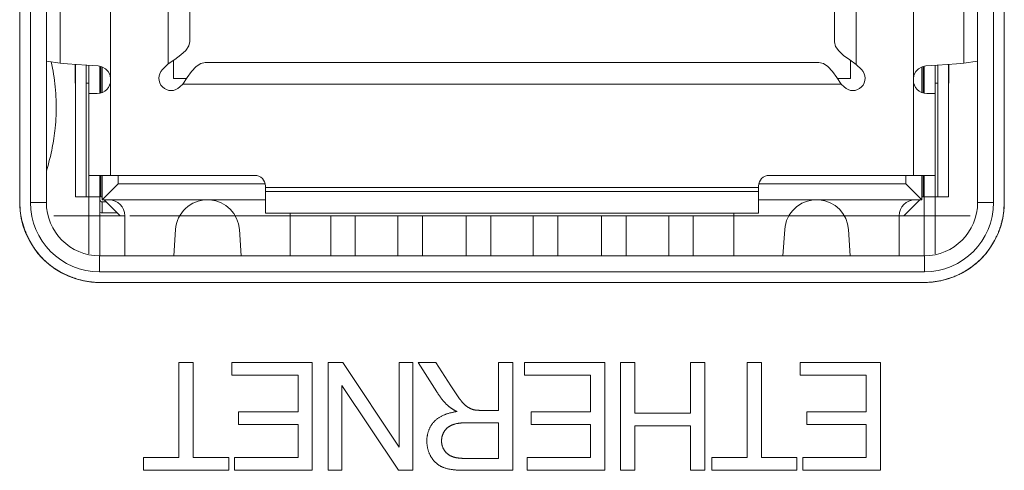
# Model space of a CAD drawing. Header units: millimetres. Extents: x 3925 to 5043, y -86 to 778.
# Tile 122 of 256: x 4353.57 to 4358.19, y -9.49 to -7.38. Entities that reach past the tile are written whole.
import ezdxf

# ---------------------------------------------------------------- set-up
doc = ezdxf.new("R2010")
doc.units = ezdxf.units.MM
doc.header["$LTSCALE"] = 46.255
for name, color, linetype in [('11-125F2G307DXF_CONTINUOUS_LINE', 7, 'CONTINUOUS'), ('H30K-FRONT-CDXF_CONTINUOUS_LINE', 7, 'CONTINUOUS'), ('H30K-IO-LABEDXF_CONTINUOUS_LINE', 7, 'CONTINUOUS'), ('H30K-REAR-CODXF_CONTINUOUS_LINE', 7, 'CONTINUOUS'), ('LABEL-IO-H30DXF_CONTINUOUS_LINE', 7, 'CONTINUOUS')]:
    doc.layers.add(name, color=color, linetype=linetype)

msp = doc.modelspace()

# ---------------------------------------------------------------- linework, layer by layer
at = {"layer": '11-125F2G307DXF_CONTINUOUS_LINE', "color": 7, "linetype": 'Continuous', "lineweight": 0}
for p, q in [((4354.0011, -5.0786), (4354.0011, -8.1097)), ((4357.7666, -8.1097), (4357.7666, -5.0786)), ((4354.2713, -7.5872), (4354.2713, -7.0997)), ((4357.4988, -7.0951), (4357.4988, -7.5897)), ((4353.7649, -7.1177), (4353.7649, -7.5832)), ((4354.3729, -7.482), (4354.3729, -7.1239)), ((4357.3972, -7.1239), (4357.3972, -7.4845)), ((4358.0028, -7.5832), (4358.0028, -7.1177)), ((4353.7649, -7.5832), (4353.6995, -7.5738)), ((4354.3027, -7.5662), (4354.2713, -7.5872)), ((4354.2963, -7.6564), (4354.2963, -7.5705)), ((4357.4679, -7.569), (4357.4988, -7.5897)), ((4357.4713, -7.5713), (4357.4713, -7.6564)), ((4358.0682, -7.5738), (4358.0028, -7.5832)), ((4353.8352, -7.5896), (4353.8352, -7.6781)), ((4353.8361, -8.2097), (4353.8361, -7.5896)), ((4353.8869, -7.5933), (4353.8869, -8.2097)), ((4353.8995, -8.4765), (4353.8995, -7.5941)), ((4353.9503, -7.7238), (4353.9503, -7.5985)), ((4353.9554, -7.5996), (4353.9554, -7.723)), ((4353.9613, -7.7205), (4353.9613, -7.6012)), ((4354.2713, -7.5872), (4354.2445, -7.6141)), ((4354.4442, -7.5806), (4357.3235, -7.5806)), ((4357.5232, -7.6141), (4357.4988, -7.5897)), ((4357.8063, -7.6012), (4357.8063, -7.7206)), ((4357.8254, -7.5968), (4357.8074, -7.6007)), ((4357.8123, -7.7229), (4357.8123, -7.5996)), ((4357.8174, -7.5985), (4357.8174, -7.7237)), ((4357.8682, -8.4765), (4357.8682, -7.5941)), ((4357.8808, -8.2097), (4357.8808, -7.5933)), ((4357.9316, -7.5896), (4357.9316, -8.2097)), ((4357.9325, -7.5896), (4357.9325, -7.6781)), ((4358.0028, -7.5832), (4357.9687, -7.5866)), ((4354.3563, -7.6564), (4354.2963, -7.6564)), ((4354.3597, -7.6512), (4354.339, -7.6822)), ((4357.4077, -7.6508), (4357.4287, -7.6822)), ((4357.4713, -7.6564), (4357.4114, -7.6564)), ((4353.8869, -7.6781), (4353.8995, -7.6781)), ((4354.3258, -7.6954), (4354.339, -7.6822)), ((4357.4287, -7.6822), (4354.339, -7.6822)), ((4357.4287, -7.6822), (4357.4419, -7.6954)), ((4357.8808, -7.6781), (4357.8682, -7.6781)), ((4353.9386, -7.7255), (4353.8995, -7.7255)), ((4357.8682, -7.7255), (4357.8291, -7.7255)), ((4353.8995, -8.1097), (4354.6773, -8.1097)), ((4353.9503, -8.1097), (4353.9503, -8.4864)), ((4353.9554, -8.1097), (4353.9554, -8.2097)), ((4353.9613, -8.2239), (4353.9613, -8.1097)), ((4354.0363, -8.1097), (4354.0363, -8.1489)), ((4357.0903, -8.1097), (4357.8682, -8.1097)), ((4357.7313, -8.1489), (4357.7313, -8.1097)), ((4357.8063, -8.1097), (4357.8063, -8.2239)), ((4357.8123, -8.2097), (4357.8123, -8.1097)), ((4357.8174, -8.4864), (4357.8174, -8.1097)), ((4354.0363, -8.1489), (4353.9613, -8.2239)), ((4354.0363, -8.1489), (4354.7256, -8.1489)), ((4354.7273, -8.2864), (4354.7273, -8.1597)), ((4354.7273, -8.1672), (4357.0403, -8.1672)), ((4357.0403, -8.2864), (4357.0403, -8.1597)), ((4357.0421, -8.1489), (4357.7313, -8.1489)), ((4357.8063, -8.2239), (4357.7313, -8.1489)), ((4353.8361, -8.2097), (4353.9503, -8.2097)), ((4353.9613, -8.2097), (4353.9554, -8.2097)), ((4357.0403, -8.1856), (4354.7273, -8.1856)), ((4357.8063, -8.2097), (4357.9316, -8.2097)), ((4354.7273, -8.2239), (4353.9613, -8.2239)), ((4353.962, -8.2339), (4353.9813, -8.2339)), ((4353.962, -8.2847), (4353.962, -8.2339)), ((4354.0463, -8.2989), (4353.9713, -8.2239)), ((4357.8063, -8.2239), (4357.0403, -8.2239)), ((4357.7963, -8.2239), (4357.7213, -8.2989)), ((4353.7338, -8.2989), (4354.0487, -8.2989)), ((4354.0321, -8.2847), (4353.962, -8.2847)), ((4354.0676, -8.2989), (4354.0463, -8.2989)), ((4354.0675, -8.2989), (4354.0488, -8.2989)), ((4354.0676, -8.2989), (4354.0676, -8.4864)), ((4354.8613, -8.2989), (4354.0913, -8.2989)), ((4357.4425, -8.2989), (4354.3252, -8.2989)), ((4354.7273, -8.2864), (4357.0403, -8.2864)), ((4354.8426, -8.2989), (4354.8426, -8.4864)), ((4355.0338, -8.4864), (4355.0338, -8.2989)), ((4355.1488, -8.4864), (4355.1488, -8.2989)), ((4355.3488, -8.2989), (4355.3488, -8.4864)), ((4355.4638, -8.2989), (4355.4638, -8.4864)), ((4355.6688, -8.2989), (4355.6688, -8.4864)), ((4355.7838, -8.4864), (4355.7838, -8.2989)), ((4355.9838, -8.2989), (4355.9838, -8.4864)), ((4356.0988, -8.2989), (4356.0988, -8.4864)), ((4356.3038, -8.2989), (4356.3038, -8.4864)), ((4356.4188, -8.4864), (4356.4188, -8.2989)), ((4356.6188, -8.2989), (4356.6188, -8.4864)), ((4356.7338, -8.2989), (4356.7338, -8.4864)), ((4357.7188, -8.2989), (4356.9063, -8.2989)), ((4356.9251, -8.2989), (4356.9251, -8.4864)), ((4357.7213, -8.2989), (4357.7001, -8.2989)), ((4357.7001, -8.2989), (4357.7001, -8.4864)), ((4357.7189, -8.2989), (4358.0338, -8.2989)), ((4354.3054, -8.3639), (4354.2973, -8.4864)), ((4354.6048, -8.3639), (4354.6129, -8.4864)), ((4357.1629, -8.3639), (4357.1548, -8.4864)), ((4357.4623, -8.3639), (4357.4704, -8.4864))]:
    msp.add_line(p, q, dxfattribs=at)
for points in [[(4354.3729, -7.482), (4354.368, -7.503), (4354.3536, -7.524), (4354.3311, -7.5452), (4354.3027, -7.5662)], [(4357.3972, -7.4845), (4357.4021, -7.5053), (4357.4165, -7.5264), (4357.4393, -7.5478), (4357.4679, -7.569)], [(4353.8411, -7.59), (4353.799, -7.5866), (4353.7649, -7.5832)], [(4353.9423, -7.5968), (4353.8895, -7.5934), (4353.8411, -7.59)], [(4353.9769, -7.6099), (4353.9603, -7.6007), (4353.9423, -7.5968)], [(4354.0011, -7.6593), (4353.9982, -7.6406), (4353.9898, -7.6235), (4353.9769, -7.6099)], [(4354.4442, -7.5806), (4354.4234, -7.5855), (4354.4023, -7.5999), (4354.3809, -7.6227), (4354.3597, -7.6512)], [(4357.3235, -7.5806), (4357.3445, -7.5856), (4357.3655, -7.6), (4357.3867, -7.6225), (4357.4077, -7.6508)], [(4357.8074, -7.6007), (4357.7908, -7.6099), (4357.7778, -7.6236), (4357.7694, -7.6407), (4357.7666, -7.6593)], [(4357.9687, -7.5866), (4357.9266, -7.59), (4357.8782, -7.5934), (4357.8254, -7.5968)]]:
    msp.add_lwpolyline(points, dxfattribs=at)
for centre, radius, start, end in [((4354.2852, -7.6547), 0.0575, 135, 315), ((4357.4825, -7.6547), 0.0575, 225, 45), ((4353.9386, -7.663), 0.0625, 270, 360), ((4357.8291, -7.663), 0.0625, 180, 270), ((4354.6773, -8.1597), 0.05, 0, 90), ((4357.0903, -8.1597), 0.05, 90, 180), ((4353.962, -8.2222), 0.0117, 180, 270), ((4353.9926, -8.2989), 0.075, 0, 89.9873), ((4354.4551, -8.3739), 0.15, 90, 176.1859), ((4354.4551, -8.3739), 0.15, 3.8141, 85.4558), ((4357.3126, -8.3739), 0.15, 90, 176.1859), ((4357.3126, -8.3739), 0.15, 3.8141, 85.4558), ((4357.7751, -8.2989), 0.075, 90.0146, 180), ((4353.962, -8.2222), 0.0625, 258.986, 270), ((4354.9176, -8.2989), 0.075, 170.2918, 180), ((4356.8501, -8.2989), 0.075, 0, 9.7082)]:
    msp.add_arc(centre, radius, start, end, dxfattribs=at)
at = {"layer": 'H30K-FRONT-CDXF_CONTINUOUS_LINE', "color": 7, "linetype": 'Continuous', "lineweight": 0}
for points in [[(4353.7407, -7.8881), (4353.7421, -7.8734), (4353.7432, -7.8586), (4353.7441, -7.8439), (4353.7448, -7.8291), (4353.7453, -7.8143), (4353.7456, -7.7995), (4353.7456, -7.7846), (4353.7454, -7.7698), (4353.745, -7.7549), (4353.7444, -7.7401), (4353.7435, -7.7252), (4353.7424, -7.7103), (4353.7411, -7.6955), (4353.7396, -7.6806), (4353.7379, -7.6658), (4353.7359, -7.6509), (4353.7337, -7.6361), (4353.7313, -7.6213), (4353.7287, -7.6065), (4353.7258, -7.5918), (4353.7227, -7.5771)], [(4353.6996, -8.0883), (4353.7027, -8.0781), (4353.7058, -8.0677), (4353.7088, -8.0572), (4353.7117, -8.0467), (4353.7145, -8.036), (4353.7172, -8.0253), (4353.7198, -8.0144), (4353.7223, -8.0035), (4353.7246, -7.9924), (4353.7269, -7.9812), (4353.729, -7.97), (4353.7311, -7.9588), (4353.733, -7.9474), (4353.7347, -7.9361), (4353.7364, -7.9247), (4353.738, -7.9125), (4353.7394, -7.9003), (4353.7407, -7.8881)]]:
    msp.add_lwpolyline(points, dxfattribs=at)
at = {"layer": 'H30K-IO-LABEDXF_CONTINUOUS_LINE', "color": 7, "linetype": 'Continuous', "lineweight": 0}
for p, q in [((4353.5744, -8.2363), (4353.5744, -4.983)), ((4358.1932, -4.983), (4358.1932, -8.2363)), ((4353.7697, -8.5644), (4353.7563, -8.5568)), ((4353.8598, -8.5996), (4353.8444, -8.5954)), ((4357.8182, -8.6113), (4353.9494, -8.6113)), ((4354.3216, -8.9863), (4354.3886, -8.9863)), ((4354.3216, -9.4322), (4354.3216, -8.9863)), ((4354.3886, -8.9863), (4354.3886, -9.4322)), ((4354.5702, -8.9863), (4354.947, -8.9863)), ((4354.5702, -9.0455), (4354.5702, -8.9863)), ((4354.947, -8.9863), (4354.947, -9.4914)), ((4355.0215, -8.9863), (4355.0902, -8.9863)), ((4355.0215, -9.4914), (4355.0215, -8.9863)), ((4355.0902, -8.9863), (4355.3552, -9.3828)), ((4355.3552, -8.9863), (4355.4194, -8.9863)), ((4355.3552, -9.3828), (4355.3552, -8.9863)), ((4355.4194, -8.9863), (4355.4194, -9.4914)), ((4355.4433, -8.9863), (4355.5268, -8.9863)), ((4355.5306, -9.1238), (4355.4433, -8.9863)), ((4355.5268, -8.9863), (4355.5966, -9.0962)), ((4355.8206, -8.9863), (4355.8876, -8.9863)), ((4355.8206, -9.2106), (4355.8206, -8.9863)), ((4355.8876, -8.9863), (4355.8876, -9.4914)), ((4355.9423, -8.9863), (4356.319, -8.9863)), ((4355.9423, -9.0455), (4355.9423, -8.9863)), ((4356.319, -8.9863), (4356.319, -9.4914)), ((4356.3929, -8.9863), (4356.4599, -8.9863)), ((4356.3929, -9.4914), (4356.3929, -8.9863)), ((4356.4599, -8.9863), (4356.4599, -9.224)), ((4356.7209, -8.9863), (4356.788, -8.9863)), ((4356.7209, -9.224), (4356.7209, -8.9863)), ((4356.788, -8.9863), (4356.788, -9.4914)), ((4356.9871, -8.9863), (4357.0542, -8.9863)), ((4356.9871, -9.4322), (4356.9871, -8.9863)), ((4357.0542, -8.9863), (4357.0542, -9.4322)), ((4357.2358, -8.9863), (4357.6125, -8.9863)), ((4357.2358, -9.0455), (4357.2358, -8.9863)), ((4357.6125, -8.9863), (4357.6125, -9.4914)), ((4354.88, -9.0455), (4354.5702, -9.0455)), ((4354.88, -9.2177), (4354.88, -9.0455)), ((4356.252, -9.0455), (4355.9423, -9.0455)), ((4356.252, -9.2177), (4356.252, -9.0455)), ((4357.5455, -9.0455), (4357.2358, -9.0455)), ((4357.5455, -9.2177), (4357.5455, -9.0455)), ((4355.3508, -9.4914), (4355.0857, -9.0949)), ((4355.0857, -9.0949), (4355.0857, -9.4914)), ((4355.5966, -9.0962), (4355.6027, -9.1056)), ((4355.6027, -9.1056), (4355.6089, -9.1151)), ((4354.6013, -9.2177), (4354.88, -9.2177)), ((4354.6013, -9.2769), (4354.6013, -9.2177)), ((4355.7368, -9.2106), (4355.8206, -9.2106)), ((4355.9733, -9.2177), (4356.252, -9.2177)), ((4355.9733, -9.2769), (4355.9733, -9.2177)), ((4356.4599, -9.224), (4356.7209, -9.224)), ((4357.2668, -9.2177), (4357.5455, -9.2177)), ((4357.2668, -9.2769), (4357.2668, -9.2177)), ((4354.88, -9.2769), (4354.6013, -9.2769)), ((4354.88, -9.4322), (4354.88, -9.2769)), ((4355.6772, -9.2685), (4355.672, -9.2685)), ((4355.8206, -9.2685), (4355.6772, -9.2685)), ((4355.8206, -9.4357), (4355.8206, -9.2685)), ((4356.252, -9.2769), (4355.9733, -9.2769)), ((4356.252, -9.4322), (4356.252, -9.2769)), ((4356.7209, -9.2833), (4356.4599, -9.2833)), ((4356.4599, -9.2833), (4356.4599, -9.4914)), ((4356.7209, -9.4914), (4356.7209, -9.2833)), ((4357.5455, -9.2769), (4357.2668, -9.2769)), ((4357.5455, -9.4322), (4357.5455, -9.2769)), ((4354.1551, -9.4322), (4354.3216, -9.4322)), ((4354.1551, -9.4914), (4354.1551, -9.4322)), ((4354.3886, -9.4322), (4354.5551, -9.4322)), ((4354.5551, -9.4322), (4354.5551, -9.4914)), ((4354.5822, -9.4322), (4354.88, -9.4322)), ((4354.5822, -9.4914), (4354.5822, -9.4322)), ((4355.9543, -9.4322), (4356.252, -9.4322)), ((4355.9543, -9.4914), (4355.9543, -9.4322)), ((4356.8206, -9.4322), (4356.9871, -9.4322)), ((4356.8206, -9.4914), (4356.8206, -9.4322)), ((4357.0542, -9.4322), (4357.2207, -9.4322)), ((4357.2207, -9.4322), (4357.2207, -9.4914)), ((4357.2478, -9.4322), (4357.5455, -9.4322)), ((4357.2478, -9.4914), (4357.2478, -9.4322)), ((4354.5551, -9.4914), (4354.1551, -9.4914)), ((4354.947, -9.4914), (4354.5822, -9.4914)), ((4355.0857, -9.4914), (4355.0215, -9.4914)), ((4355.4194, -9.4914), (4355.3508, -9.4914)), ((4355.8876, -9.4914), (4355.6568, -9.4914)), ((4356.319, -9.4914), (4355.9543, -9.4914)), ((4356.4599, -9.4914), (4356.3929, -9.4914)), ((4356.788, -9.4914), (4356.7209, -9.4914)), ((4357.2207, -9.4914), (4356.8206, -9.4914)), ((4357.6125, -9.4914), (4357.2478, -9.4914))]:
    msp.add_line(p, q, dxfattribs=at)
for points in [[(4353.5901, -8.3405), (4353.5886, -8.3354), (4353.5872, -8.3302), (4353.5859, -8.325), (4353.5846, -8.3198), (4353.5834, -8.3146), (4353.5822, -8.3094), (4353.5812, -8.3042), (4353.5802, -8.299), (4353.5793, -8.2938), (4353.5785, -8.2885), (4353.5777, -8.2833), (4353.577, -8.2781), (4353.5764, -8.2728), (4353.5759, -8.2676), (4353.5754, -8.2624), (4353.5751, -8.2571), (4353.5748, -8.2519), (4353.5746, -8.2467), (4353.5745, -8.2415), (4353.5744, -8.2363)], [(4358.1932, -8.2363), (4358.1931, -8.2412), (4358.193, -8.2461), (4358.1929, -8.2509), (4358.1926, -8.2558), (4358.1923, -8.2607), (4358.1919, -8.2656), (4358.1915, -8.2705), (4358.191, -8.2754), (4358.1904, -8.2803), (4358.1898, -8.2852), (4358.1891, -8.29), (4358.1883, -8.2949), (4358.1874, -8.2998), (4358.1865, -8.3047), (4358.1856, -8.3095), (4358.1845, -8.3144), (4358.1834, -8.3192), (4358.1823, -8.3241), (4358.1811, -8.3289)], [(4353.6288, -8.4293), (4353.6261, -8.4246), (4353.6235, -8.4199), (4353.6209, -8.4152), (4353.6184, -8.4104), (4353.6159, -8.4056), (4353.6136, -8.4008), (4353.6112, -8.3959), (4353.609, -8.391), (4353.6068, -8.3861), (4353.6047, -8.3811), (4353.6026, -8.3761), (4353.6006, -8.3711), (4353.5987, -8.3661), (4353.5969, -8.361), (4353.5951, -8.3559), (4353.5934, -8.3508), (4353.5917, -8.3457), (4353.5901, -8.3405)], [(4358.1811, -8.3289), (4358.1801, -8.3323), (4358.1792, -8.3358), (4358.1782, -8.3392), (4358.1772, -8.3426), (4358.1762, -8.3461), (4358.1751, -8.3495), (4358.174, -8.3529), (4358.1728, -8.3563), (4358.1716, -8.3597), (4358.1704, -8.363), (4358.1692, -8.3664), (4358.1679, -8.3698), (4358.1666, -8.3731)], [(4358.1666, -8.3731), (4358.1652, -8.3767), (4358.1637, -8.3803), (4358.1622, -8.3839), (4358.1606, -8.3875), (4358.1591, -8.3911), (4358.1574, -8.3946), (4358.1558, -8.3982), (4358.1541, -8.4017), (4358.1523, -8.4052), (4358.1506, -8.4087), (4358.1488, -8.4122), (4358.1469, -8.4156), (4358.145, -8.419)], [(4353.6842, -8.5015), (4353.6809, -8.4981), (4353.6777, -8.4947), (4353.6744, -8.4912), (4353.6712, -8.4877), (4353.6681, -8.4841), (4353.665, -8.4805), (4353.6619, -8.4768), (4353.6589, -8.4731), (4353.6559, -8.4693), (4353.653, -8.4655), (4353.6501, -8.4616), (4353.6473, -8.4577), (4353.6445, -8.4538), (4353.6418, -8.4498), (4353.6391, -8.4458), (4353.6364, -8.4417), (4353.6338, -8.4376), (4353.6313, -8.4334), (4353.6288, -8.4293)], [(4358.1283, -8.4465), (4358.1259, -8.4501), (4358.1234, -8.4538), (4358.1208, -8.4573), (4358.1182, -8.4609), (4358.1156, -8.4644), (4358.1129, -8.4679), (4358.1102, -8.4713), (4358.1075, -8.4748), (4358.1047, -8.4781), (4358.1018, -8.4815), (4358.099, -8.4848), (4358.096, -8.4881), (4358.0931, -8.4913), (4358.0901, -8.4945), (4358.0871, -8.4977), (4358.084, -8.5008)], [(4358.145, -8.419), (4358.1436, -8.4216), (4358.1422, -8.4241), (4358.1407, -8.4267), (4358.1392, -8.4292), (4358.1377, -8.4317), (4358.1362, -8.4342), (4358.1347, -8.4367), (4358.1331, -8.4392), (4358.1315, -8.4416), (4358.1299, -8.4441), (4358.1283, -8.4465)], [(4353.7563, -8.5568), (4353.7521, -8.5543), (4353.748, -8.5518), (4353.7439, -8.5492), (4353.7398, -8.5466), (4353.7358, -8.5439), (4353.7318, -8.5411), (4353.7279, -8.5384), (4353.724, -8.5355), (4353.7201, -8.5327), (4353.7163, -8.5297), (4353.7126, -8.5268), (4353.7089, -8.5238), (4353.7052, -8.5207), (4353.7016, -8.5176), (4353.698, -8.5145), (4353.6945, -8.5113), (4353.691, -8.5081), (4353.6876, -8.5048), (4353.6842, -8.5015)], [(4358.084, -8.5008), (4358.081, -8.5038), (4358.0779, -8.5068), (4358.0749, -8.5097), (4358.0717, -8.5125), (4358.0686, -8.5154), (4358.0654, -8.5182), (4358.0622, -8.5209), (4358.059, -8.5237), (4358.0557, -8.5264), (4358.0524, -8.529), (4358.049, -8.5316), (4358.0457, -8.5342), (4358.0423, -8.5367), (4358.0388, -8.5392), (4358.0354, -8.5417), (4358.0319, -8.5441), (4358.0284, -8.5465)], [(4353.8145, -8.585), (4353.8109, -8.5836), (4353.8074, -8.5822), (4353.8039, -8.5808), (4353.8004, -8.5793), (4353.7969, -8.5777), (4353.7935, -8.5762), (4353.79, -8.5746), (4353.7866, -8.573), (4353.7832, -8.5713), (4353.7798, -8.5696), (4353.7764, -8.5679), (4353.7731, -8.5662), (4353.7697, -8.5644)], [(4353.8444, -8.5954), (4353.8414, -8.5944), (4353.8384, -8.5935), (4353.8354, -8.5925), (4353.8324, -8.5915), (4353.8294, -8.5905), (4353.8264, -8.5895), (4353.8234, -8.5884), (4353.8204, -8.5873), (4353.8174, -8.5862), (4353.8145, -8.585)], [(4358.0096, -8.5582), (4358.0049, -8.5609), (4358.0002, -8.5636), (4357.9954, -8.5662), (4357.9906, -8.5687), (4357.9857, -8.5711), (4357.9809, -8.5735), (4357.976, -8.5758), (4357.971, -8.5781), (4357.9661, -8.5802), (4357.9611, -8.5823), (4357.956, -8.5844), (4357.951, -8.5863), (4357.9459, -8.5882), (4357.9409, -8.59), (4357.9357, -8.5918), (4357.9306, -8.5934), (4357.9255, -8.595), (4357.9203, -8.5966)], [(4358.0284, -8.5465), (4358.0263, -8.5478), (4358.0243, -8.5492), (4358.0222, -8.5505), (4358.0201, -8.5518), (4358.018, -8.5531), (4358.0159, -8.5544), (4358.0138, -8.5557), (4358.0117, -8.557), (4358.0096, -8.5582)], [(4353.9494, -8.6113), (4353.9447, -8.6113), (4353.94, -8.6112), (4353.9353, -8.611), (4353.9306, -8.6108), (4353.9259, -8.6105), (4353.9212, -8.6101), (4353.9164, -8.6097), (4353.9117, -8.6092), (4353.907, -8.6086), (4353.9022, -8.608), (4353.8975, -8.6073), (4353.8928, -8.6066), (4353.888, -8.6058), (4353.8833, -8.6049), (4353.8786, -8.604), (4353.8739, -8.603), (4353.8692, -8.6019), (4353.8645, -8.6008), (4353.8598, -8.5996)], [(4357.9203, -8.5966), (4357.9153, -8.598), (4357.9102, -8.5993), (4357.9051, -8.6006), (4357.9001, -8.6018), (4357.895, -8.603), (4357.8899, -8.604), (4357.8848, -8.605), (4357.8797, -8.6059), (4357.8746, -8.6068), (4357.8694, -8.6076), (4357.8643, -8.6083), (4357.8592, -8.6089), (4357.854, -8.6095), (4357.8489, -8.61), (4357.8438, -8.6104), (4357.8386, -8.6107), (4357.8335, -8.611), (4357.8284, -8.6112), (4357.8233, -8.6113), (4357.8182, -8.6113)], [(4355.5859, -9.1911), (4355.5829, -9.1883), (4355.5799, -9.1854), (4355.5769, -9.1825), (4355.574, -9.1795), (4355.5712, -9.1765), (4355.5683, -9.1735), (4355.5656, -9.1704), (4355.5628, -9.1673), (4355.5601, -9.1641), (4355.5575, -9.1609), (4355.5548, -9.1577), (4355.5522, -9.1544), (4355.5497, -9.1511), (4355.5472, -9.1478), (4355.5447, -9.1444), (4355.5423, -9.1411), (4355.5399, -9.1376), (4355.5375, -9.1342), (4355.5352, -9.1308), (4355.5329, -9.1273), (4355.5306, -9.1238)], [(4355.6089, -9.1151), (4355.612, -9.1198), (4355.6152, -9.1245), (4355.6184, -9.1292), (4355.6216, -9.1338), (4355.6248, -9.1384), (4355.6281, -9.143), (4355.6314, -9.1476), (4355.6348, -9.1521), (4355.6382, -9.1566), (4355.6416, -9.1611)], [(4355.6262, -9.2163), (4355.6245, -9.2154), (4355.6228, -9.2146), (4355.6211, -9.2138), (4355.6194, -9.2129), (4355.6177, -9.2121), (4355.616, -9.2112), (4355.6143, -9.2103), (4355.6126, -9.2094), (4355.6109, -9.2085), (4355.6093, -9.2075), (4355.6076, -9.2066), (4355.606, -9.2056), (4355.6043, -9.2046), (4355.6027, -9.2036), (4355.6011, -9.2026), (4355.5995, -9.2015), (4355.5979, -9.2005), (4355.5963, -9.1994), (4355.5948, -9.1983), (4355.5933, -9.1971), (4355.5918, -9.196), (4355.5903, -9.1948), (4355.5888, -9.1936), (4355.5873, -9.1924), (4355.5859, -9.1911)], [(4355.6416, -9.1611), (4355.6427, -9.1625), (4355.6449, -9.1651)], [(4355.6449, -9.1651), (4355.6459, -9.1665), (4355.647, -9.1678), (4355.6481, -9.1691), (4355.6492, -9.1705), (4355.6504, -9.1718), (4355.6515, -9.1731), (4355.6526, -9.1744), (4355.6538, -9.1757), (4355.655, -9.1769), (4355.6561, -9.1782), (4355.6573, -9.1794), (4355.6585, -9.1807), (4355.6597, -9.1819), (4355.661, -9.1831), (4355.6622, -9.1843), (4355.6635, -9.1854), (4355.6648, -9.1866), (4355.6661, -9.1877), (4355.6674, -9.1888), (4355.6687, -9.1899), (4355.6701, -9.1909), (4355.6714, -9.192), (4355.6728, -9.193), (4355.6742, -9.1939), (4355.6756, -9.1949)], [(4355.5189, -9.2631), (4355.521, -9.2609), (4355.5232, -9.2587), (4355.5255, -9.2566), (4355.5278, -9.2546), (4355.5302, -9.2526), (4355.5326, -9.2507), (4355.5351, -9.2489), (4355.5376, -9.2471), (4355.5402, -9.2454), (4355.5428, -9.2437), (4355.5455, -9.2421), (4355.5482, -9.2405), (4355.5509, -9.239), (4355.5537, -9.2375), (4355.5565, -9.2361), (4355.5594, -9.2348), (4355.5623, -9.2335), (4355.5652, -9.2322), (4355.5681, -9.231), (4355.5711, -9.2299), (4355.574, -9.2287), (4355.577, -9.2277), (4355.5801, -9.2267), (4355.5831, -9.2257), (4355.5862, -9.2248), (4355.5892, -9.2239), (4355.5923, -9.223), (4355.5954, -9.2222), (4355.5985, -9.2215), (4355.6016, -9.2207), (4355.6047, -9.2201), (4355.6078, -9.2194), (4355.6109, -9.2188), (4355.6139, -9.2182), (4355.617, -9.2177), (4355.6201, -9.2172), (4355.6232, -9.2167), (4355.6262, -9.2163)], [(4355.6756, -9.1949), (4355.6769, -9.1957), (4355.6782, -9.1965), (4355.6795, -9.1972), (4355.6808, -9.198), (4355.6822, -9.1987), (4355.6835, -9.1995), (4355.6848, -9.2002), (4355.6862, -9.2009), (4355.6876, -9.2015), (4355.6889, -9.2022), (4355.6903, -9.2028), (4355.6917, -9.2034), (4355.6931, -9.204), (4355.6945, -9.2046), (4355.696, -9.2051), (4355.6974, -9.2056), (4355.6988, -9.2061), (4355.7003, -9.2066), (4355.7017, -9.2071), (4355.7032, -9.2075), (4355.7046, -9.2079), (4355.7061, -9.2083)], [(4355.7061, -9.2083), (4355.7077, -9.2086), (4355.7093, -9.2089), (4355.7109, -9.2091), (4355.7125, -9.2094), (4355.7141, -9.2096), (4355.7157, -9.2097), (4355.7173, -9.2099), (4355.7189, -9.21), (4355.7205, -9.2102), (4355.7221, -9.2103), (4355.7238, -9.2104), (4355.7254, -9.2104), (4355.727, -9.2105), (4355.7286, -9.2105), (4355.7303, -9.2106), (4355.7319, -9.2106), (4355.7335, -9.2106), (4355.7368, -9.2106)], [(4355.4841, -9.3537), (4355.4841, -9.3509), (4355.4842, -9.348), (4355.4844, -9.3451), (4355.4846, -9.3422), (4355.4849, -9.3393), (4355.4852, -9.3365), (4355.4856, -9.3336), (4355.4861, -9.3307), (4355.4867, -9.3278), (4355.4873, -9.3249), (4355.4879, -9.322), (4355.4887, -9.3192), (4355.4894, -9.3163), (4355.4903, -9.3135), (4355.4912, -9.3107), (4355.4921, -9.3079), (4355.4932, -9.3051), (4355.4942, -9.3023), (4355.4954, -9.2996), (4355.4966, -9.2969), (4355.4978, -9.2942), (4355.4991, -9.2916), (4355.5005, -9.289), (4355.5019, -9.2864), (4355.5033, -9.2839), (4355.5049, -9.2814), (4355.5064, -9.2789), (4355.508, -9.2765), (4355.5097, -9.2741), (4355.5115, -9.2718), (4355.5132, -9.2696), (4355.5151, -9.2673), (4355.517, -9.2652), (4355.5189, -9.2631)], [(4355.6057, -9.278), (4355.6042, -9.2786), (4355.6028, -9.2791), (4355.6013, -9.2797), (4355.5999, -9.2804), (4355.5985, -9.281), (4355.5971, -9.2817), (4355.5957, -9.2824), (4355.5943, -9.2832), (4355.5929, -9.2839), (4355.5915, -9.2847), (4355.5902, -9.2856), (4355.5888, -9.2864), (4355.5875, -9.2873), (4355.5862, -9.2882), (4355.5849, -9.2891), (4355.5836, -9.2901), (4355.5824, -9.291), (4355.5812, -9.292), (4355.5799, -9.2931), (4355.5788, -9.2941), (4355.5776, -9.2952), (4355.5765, -9.2963), (4355.5753, -9.2974), (4355.5743, -9.2985), (4355.5732, -9.2997), (4355.5722, -9.3008), (4355.5712, -9.302), (4355.5702, -9.3033), (4355.5692, -9.3045), (4355.5683, -9.3058), (4355.5675, -9.307), (4355.5666, -9.3083)], [(4355.672, -9.2685), (4355.6694, -9.2685), (4355.6668, -9.2686), (4355.6642, -9.2686), (4355.6616, -9.2687), (4355.659, -9.2688), (4355.6564, -9.2689), (4355.6538, -9.2691), (4355.6512, -9.2692), (4355.6486, -9.2694), (4355.646, -9.2696), (4355.6434, -9.2699), (4355.6409, -9.2701), (4355.6383, -9.2704), (4355.6357, -9.2708), (4355.6331, -9.2711), (4355.6306, -9.2715), (4355.628, -9.272), (4355.6255, -9.2725), (4355.623, -9.273), (4355.6205, -9.2736), (4355.618, -9.2742), (4355.6155, -9.2749), (4355.613, -9.2756), (4355.6105, -9.2763), (4355.6081, -9.2771), (4355.6057, -9.278)], [(4355.5666, -9.3083), (4355.5657, -9.3098), (4355.5649, -9.3112), (4355.564, -9.3127), (4355.5632, -9.3142), (4355.5624, -9.3157), (4355.5617, -9.3172), (4355.5609, -9.3188), (4355.5602, -9.3204), (4355.5596, -9.3219), (4355.5589, -9.3235), (4355.5583, -9.3251), (4355.5578, -9.3268), (4355.5572, -9.3284), (4355.5567, -9.33), (4355.5563, -9.3317), (4355.5558, -9.3334), (4355.5554, -9.335), (4355.555, -9.3367), (4355.5547, -9.3384), (4355.5544, -9.3401), (4355.5541, -9.3418), (4355.5539, -9.3435), (4355.5537, -9.3452), (4355.5535, -9.3468), (4355.5534, -9.3485), (4355.5533, -9.3502), (4355.5532, -9.3519), (4355.5532, -9.3536)], [(4355.505, -9.4298), (4355.5036, -9.4274), (4355.5022, -9.4249), (4355.5008, -9.4224), (4355.4995, -9.4199), (4355.4983, -9.4174), (4355.4971, -9.4148), (4355.496, -9.4122), (4355.4949, -9.4095), (4355.4938, -9.4069), (4355.4928, -9.4042), (4355.4919, -9.4015), (4355.491, -9.3987), (4355.4902, -9.396), (4355.4894, -9.3932), (4355.4887, -9.3904), (4355.488, -9.3877), (4355.4874, -9.3849), (4355.4868, -9.382), (4355.4863, -9.3792), (4355.4858, -9.3764), (4355.4854, -9.3736), (4355.4851, -9.3707), (4355.4848, -9.3679), (4355.4845, -9.3651), (4355.4843, -9.3622), (4355.4842, -9.3594), (4355.4841, -9.3566), (4355.4841, -9.3537)], [(4355.5532, -9.3536), (4355.5532, -9.3554), (4355.5533, -9.3572), (4355.5534, -9.359), (4355.5536, -9.3608), (4355.5538, -9.3626), (4355.554, -9.3645), (4355.5543, -9.3663), (4355.5546, -9.3681), (4355.555, -9.3699), (4355.5554, -9.3717), (4355.5559, -9.3735), (4355.5564, -9.3753), (4355.5569, -9.3771), (4355.5575, -9.3788), (4355.5581, -9.3806), (4355.5587, -9.3824), (4355.5594, -9.3841), (4355.5601, -9.3858), (4355.5609, -9.3875), (4355.5617, -9.3892), (4355.5625, -9.3909), (4355.5634, -9.3925), (4355.5643, -9.3942), (4355.5653, -9.3958), (4355.5662, -9.3973), (4355.5672, -9.3989), (4355.5683, -9.4004), (4355.5694, -9.4019), (4355.5705, -9.4034), (4355.5716, -9.4048), (4355.5728, -9.4062), (4355.574, -9.4076), (4355.5752, -9.4089), (4355.5765, -9.4102), (4355.5778, -9.4114), (4355.5791, -9.4126)], [(4355.5791, -9.4126), (4355.5807, -9.414), (4355.5823, -9.4153), (4355.5839, -9.4166), (4355.5856, -9.4178), (4355.5873, -9.4189), (4355.5891, -9.42), (4355.5908, -9.4211), (4355.5926, -9.4221), (4355.5945, -9.4231), (4355.5963, -9.424), (4355.5982, -9.4249), (4355.6002, -9.4257), (4355.6021, -9.4265), (4355.6041, -9.4273), (4355.6061, -9.428), (4355.6081, -9.4286), (4355.6101, -9.4293), (4355.6121, -9.4299), (4355.6142, -9.4305), (4355.6163, -9.431), (4355.6184, -9.4315), (4355.6205, -9.432), (4355.6226, -9.4324), (4355.6247, -9.4328), (4355.6268, -9.4332), (4355.629, -9.4335), (4355.6311, -9.4338), (4355.6333, -9.4341), (4355.6354, -9.4344), (4355.6376, -9.4346), (4355.6397, -9.4348), (4355.6419, -9.435), (4355.644, -9.4351), (4355.6462, -9.4353), (4355.6483, -9.4354), (4355.6504, -9.4355), (4355.6525, -9.4356), (4355.6547, -9.4356), (4355.6568, -9.4357), (4355.6589, -9.4357), (4355.8206, -9.4357)], [(4355.5611, -9.4778), (4355.559, -9.4769), (4355.5568, -9.476), (4355.5547, -9.4751), (4355.5526, -9.474), (4355.5506, -9.473), (4355.5485, -9.4719), (4355.5465, -9.4707), (4355.5445, -9.4695), (4355.5425, -9.4683), (4355.5405, -9.467), (4355.5386, -9.4656), (4355.5366, -9.4642), (4355.5348, -9.4628), (4355.5329, -9.4614), (4355.5311, -9.4599), (4355.5293, -9.4584), (4355.5275, -9.4568), (4355.5257, -9.4552), (4355.524, -9.4536), (4355.5223, -9.4519), (4355.5207, -9.4502), (4355.5191, -9.4485), (4355.5175, -9.4467), (4355.516, -9.4449), (4355.5145, -9.4431), (4355.513, -9.4413), (4355.5116, -9.4394), (4355.5102, -9.4375), (4355.5088, -9.4356), (4355.5075, -9.4337), (4355.5062, -9.4318), (4355.505, -9.4298)], [(4355.6568, -9.4914), (4355.6499, -9.4914), (4355.6464, -9.4913), (4355.6429, -9.4912), (4355.6394, -9.4911), (4355.6359, -9.491), (4355.6325, -9.4909), (4355.629, -9.4907), (4355.6255, -9.4905), (4355.622, -9.4902), (4355.6185, -9.49), (4355.615, -9.4896), (4355.6116, -9.4893), (4355.6081, -9.4889), (4355.6046, -9.4885), (4355.6012, -9.488), (4355.5978, -9.4875), (4355.5943, -9.4869), (4355.5909, -9.4862), (4355.5876, -9.4856), (4355.5842, -9.4848), (4355.5808, -9.484), (4355.5775, -9.4831), (4355.5742, -9.4822), (4355.5709, -9.4812), (4355.5676, -9.4801), (4355.5643, -9.479), (4355.5611, -9.4778)]]:
    msp.add_lwpolyline(points, dxfattribs=at)
at = {"layer": 'H30K-REAR-CODXF_CONTINUOUS_LINE', "color": 7, "linetype": 'Continuous', "lineweight": 0}
for p, q in [((4353.6245, -8.2364), (4353.6245, -4.9831)), ((4353.6995, -8.2364), (4353.6995, -4.9831)), ((4358.0682, -4.9831), (4358.0682, -8.2364)), ((4358.1432, -4.9831), (4358.1432, -8.2364)), ((4353.6245, -8.2364), (4353.6995, -8.2364)), ((4358.1432, -8.2364), (4358.0682, -8.2364)), ((4357.8182, -8.4864), (4353.9495, -8.4864)), ((4353.9495, -8.5614), (4353.9495, -8.4864)), ((4357.8182, -8.5614), (4357.8182, -8.4864)), ((4357.8182, -8.5614), (4353.9495, -8.5614))]:
    msp.add_line(p, q, dxfattribs=at)
for centre, radius, start, end in [((4353.9495, -8.2364), 0.325, 180, 270), ((4353.9495, -8.2364), 0.25, 180, 270), ((4357.8182, -8.2364), 0.325, 270, 0), ((4357.8182, -8.2364), 0.25, 270, 0)]:
    msp.add_arc(centre, radius, start, end, dxfattribs=at)
at = {"layer": 'LABEL-IO-H30DXF_CONTINUOUS_LINE', "color": 7, "linetype": 'Continuous', "lineweight": 0}
for p, q in [((4353.5745, -8.2364), (4353.5745, -4.9831)), ((4358.1932, -4.9831), (4358.1932, -8.2364)), ((4357.8182, -8.6114), (4353.9495, -8.6114))]:
    msp.add_line(p, q, dxfattribs=at)
for centre, start, end in [((4353.9495, -8.2364), 180, 270), ((4357.8182, -8.2364), 270, 0)]:
    msp.add_arc(centre, 0.375, start, end, dxfattribs=at)

doc.saveas('drawing.dxf')
